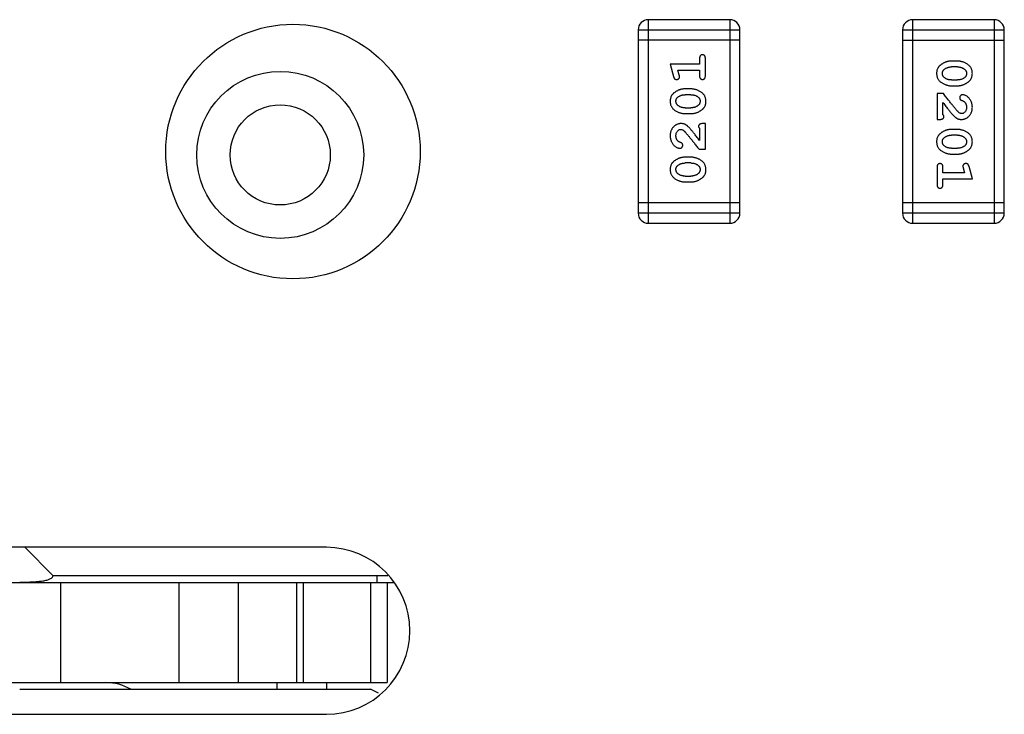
# Model space of a CAD drawing. Header units: millimetres. Extents: x 556 to 717, y 170 to 290.
# Tile 93 of 167: x 667.88 to 670.83, y 176.02 to 178.1. Entities that reach past the tile are written whole.
import ezdxf

# ---------------------------------------------------------------- set-up
doc = ezdxf.new("R2010")
doc.units = ezdxf.units.MM
doc.header["$LTSCALE"] = 30.734
doc.layers.get('0').update_dxf_attribs({"linetype": 'CONTINUOUS'})

msp = doc.modelspace()

# ---------------------------------------------------------------- linework, layer by layer
at = {"linetype": 'Continuous'}
for p, q in [((670.0087, 178.1045), (669.7649, 178.1045)), ((669.7649, 177.4949), (669.7649, 178.1045)), ((670.0087, 178.1045), (670.0087, 177.4949)), ((670.8002, 178.1045), (670.5564, 178.1045)), ((670.5564, 177.4949), (670.5564, 178.1045)), ((670.8002, 178.1045), (670.8002, 177.4949)), ((669.7344, 178.0741), (670.0392, 178.0741)), ((669.7344, 178.0741), (669.7344, 177.5254)), ((670.0392, 177.5254), (670.0392, 178.0741)), ((670.5259, 178.074), (670.8307, 178.074)), ((670.5259, 178.074), (670.5259, 177.5254)), ((670.8307, 177.5254), (670.8307, 178.074)), ((670.0392, 178.0436), (669.7344, 178.0436)), ((670.5259, 178.0435), (670.8307, 178.0435)), ((669.9183, 177.9712), (669.8302, 177.9712)), ((669.8302, 177.9712), (669.84, 177.9346)), ((669.9183, 177.9885), (669.9183, 177.9712)), ((669.9356, 177.9366), (669.9356, 177.9885)), ((670.6903, 177.9806), (670.6726, 177.9806)), ((670.6901, 177.9633), (670.6729, 177.9633)), ((669.8533, 177.9539), (669.9183, 177.9539)), ((669.8574, 177.9389), (669.8533, 177.9539)), ((669.9183, 177.9539), (669.9183, 177.9366)), ((670.6726, 177.9067), (670.6903, 177.9067)), ((670.6729, 177.924), (670.6901, 177.924)), ((669.8925, 177.8973), (669.8748, 177.8973)), ((669.8922, 177.88), (669.875, 177.88)), ((670.6484, 177.8831), (670.6296, 177.8831)), ((670.6296, 177.8831), (670.6296, 177.806)), ((670.6469, 177.8201), (670.6469, 177.8563)), ((669.8748, 177.8233), (669.8925, 177.8233)), ((669.875, 177.8406), (669.8922, 177.8406)), ((669.9356, 177.7934), (669.9277, 177.7934)), ((669.9356, 177.7164), (669.9356, 177.7934)), ((670.6296, 177.806), (670.6374, 177.806)), ((669.9183, 177.7793), (669.9183, 177.7431)), ((670.6903, 177.7761), (670.6726, 177.7761)), ((670.6901, 177.7588), (670.6729, 177.7588)), ((669.9167, 177.7164), (669.9356, 177.7164)), ((670.6726, 177.7021), (670.6903, 177.7021)), ((670.6729, 177.7194), (670.6901, 177.7194)), ((669.8925, 177.6928), (669.8748, 177.6928)), ((669.8922, 177.6755), (669.875, 177.6755)), ((670.6296, 177.6628), (670.6296, 177.6109)), ((670.6469, 177.6455), (670.6469, 177.6628)), ((670.7118, 177.6455), (670.6469, 177.6455)), ((670.7077, 177.6605), (670.7118, 177.6455)), ((670.735, 177.6282), (670.7251, 177.6648)), ((669.8748, 177.6188), (669.8925, 177.6188)), ((669.875, 177.6361), (669.8922, 177.6361)), ((670.6469, 177.6282), (670.735, 177.6282)), ((670.6469, 177.6109), (670.6469, 177.6282)), ((670.0392, 177.5559), (669.7344, 177.5559)), ((670.8307, 177.5558), (670.5259, 177.5558)), ((670.0392, 177.5254), (669.7344, 177.5254)), ((670.8307, 177.5254), (670.5259, 177.5254)), ((669.7649, 177.4949), (670.0087, 177.4949)), ((670.5564, 177.4949), (670.8002, 177.4949)), ((668.8007, 176.5247), (667.6007, 176.5247)), ((667.8974, 176.5247), (667.9824, 176.4397)), ((668.9845, 176.4397), (667.9824, 176.4397)), ((668.9524, 176.4197), (668.9524, 176.4397)), ((667.6324, 176.4197), (669.0015, 176.4197)), ((668.006, 176.1197), (668.006, 176.4197)), ((668.3588, 176.4197), (668.3588, 176.1197)), ((668.5377, 176.1197), (668.5377, 176.4197)), ((668.7113, 176.4197), (668.7113, 176.1197)), ((668.7324, 176.1197), (668.7324, 176.4197)), ((668.9324, 176.4197), (668.9324, 176.1197)), ((668.9824, 176.4197), (668.9824, 176.1197)), ((667.6324, 176.1197), (668.9824, 176.1197)), ((668.6524, 176.1197), (668.6524, 176.0997)), ((668.8024, 176.0997), (668.8024, 176.1197)), ((667.8824, 176.0997), (668.9324, 176.0997)), ((668.9568, 176.0875), (668.9324, 176.0997)), ((667.6007, 176.0247), (668.8007, 176.0247))]:
    msp.add_line(p, q, dxfattribs=at)
for centre, radius in [((668.7007, 177.7097), 0.381), ((668.6624, 177.6997), 0.25), ((668.6624, 177.6997), 0.15)]:
    msp.add_circle(centre, radius, dxfattribs=at)
for centre, radius, start, end in [((669.7649, 178.0741), 0.0305, 90, 180), ((670.0087, 178.0741), 0.0305, 0, 90), ((670.5564, 178.074), 0.0305, 90, 180), ((670.8002, 178.074), 0.0305, 0, 90), ((669.7649, 177.5254), 0.0305, 180, 270), ((670.0087, 177.5254), 0.0305, 270, 0), ((670.5564, 177.5254), 0.0305, 180, 270), ((670.8002, 177.5254), 0.0305, 270, 0), ((668.8007, 176.2747), 0.25, 270, 90), ((668.1403, 175.9697), 0.15, 60.0959, 90)]:
    msp.add_arc(centre, radius, start, end, dxfattribs=at)
for points, knots in [([(669.9269, 177.9995), (669.9263, 177.9995), (669.9251, 177.9994), (669.9234, 177.9989), (669.9219, 177.9981), (669.9206, 177.9969), (669.9195, 177.9954), (669.9188, 177.9934), (669.9183, 177.9911), (669.9183, 177.9894), (669.9183, 177.9885)], [0, 0, 0, 0, 0.11517, 0.223509, 0.328254, 0.438012, 0.553651, 0.682263, 0.830856, 1, 1, 1, 1]), ([(669.9356, 177.9885), (669.9355, 177.9894), (669.9355, 177.9911), (669.935, 177.9934), (669.9343, 177.9954), (669.9332, 177.9969), (669.9319, 177.9981), (669.9304, 177.9989), (669.9287, 177.9994), (669.9275, 177.9995), (669.9269, 177.9995)], [0, 0, 0, 0, 0.169012, 0.317488, 0.445429, 0.560977, 0.67065, 0.776666, 0.88492, 1, 1, 1, 1]), ([(670.6726, 177.9806), (670.6715, 177.9806), (670.6694, 177.9805), (670.6662, 177.9802), (670.6631, 177.9797), (670.66, 177.979), (670.6569, 177.9782), (670.654, 177.977), (670.651, 177.9758), (670.6481, 177.9743), (670.6454, 177.9727), (670.6428, 177.9711), (670.6405, 177.9695), (670.6384, 177.9678), (670.6366, 177.9661), (670.6349, 177.9644), (670.6335, 177.9627), (670.6319, 177.9603), (670.6303, 177.9571), (670.629, 177.9529), (670.6281, 177.9484), (670.628, 177.9452), (670.628, 177.9435)], [0, 0, 0, 0, 0.049886, 0.09882, 0.148132, 0.19689, 0.246038, 0.295176, 0.345305, 0.395692, 0.445312, 0.491875, 0.535813, 0.577009, 0.616081, 0.652689, 0.687585, 0.720206, 0.785062, 0.85223, 0.923759, 1, 1, 1, 1]), ([(670.6506, 177.9556), (670.6514, 177.9563), (670.6529, 177.9575), (670.6555, 177.959), (670.6581, 177.9604), (670.6609, 177.9614), (670.6637, 177.9622), (670.6667, 177.9629), (670.6697, 177.9632), (670.6718, 177.9633), (670.6729, 177.9633)], [0, 0, 0, 0, 0.124927, 0.248361, 0.370889, 0.492583, 0.61616, 0.741472, 0.869044, 1, 1, 1, 1]), ([(670.6901, 177.9633), (670.6911, 177.9633), (670.6932, 177.9632), (670.6963, 177.9629), (670.6992, 177.9623), (670.702, 177.9615), (670.7047, 177.9605), (670.7072, 177.9592), (670.7096, 177.9578), (670.7111, 177.9566), (670.7119, 177.956)], [0, 0, 0, 0, 0.135446, 0.266257, 0.393419, 0.517936, 0.639137, 0.758785, 0.879345, 1, 1, 1, 1]), ([(670.735, 177.9438), (670.7349, 177.9452), (670.7348, 177.948), (670.7341, 177.9521), (670.733, 177.956), (670.7314, 177.9595), (670.7294, 177.9628), (670.7269, 177.9659), (670.7239, 177.9687), (670.7205, 177.9711), (670.7169, 177.9733), (670.7132, 177.9753), (670.7095, 177.9769), (670.7057, 177.9782), (670.702, 177.9793), (670.6981, 177.98), (670.6942, 177.9805), (670.6916, 177.9806), (670.6903, 177.9806)], [0, 0, 0, 0, 0.06692, 0.130834, 0.19258, 0.252759, 0.312631, 0.373411, 0.436359, 0.501894, 0.568244, 0.632472, 0.69556, 0.757163, 0.818592, 0.878885, 0.939235, 1, 1, 1, 1]), ([(669.84, 177.9346), (669.8403, 177.9338), (669.8408, 177.9322), (669.8416, 177.9301), (669.8425, 177.9285), (669.8436, 177.9273), (669.8447, 177.9265), (669.8461, 177.926), (669.8476, 177.9256), (669.8486, 177.9256), (669.8492, 177.9256)], [0, 0, 0, 0, 0.187321, 0.344927, 0.475328, 0.579604, 0.674244, 0.773631, 0.882025, 1, 1, 1, 1]), ([(669.8492, 177.9256), (669.8498, 177.9256), (669.8511, 177.9257), (669.8528, 177.9261), (669.8544, 177.9268), (669.8558, 177.9279), (669.857, 177.9291), (669.8579, 177.9304), (669.8584, 177.9319), (669.8584, 177.933), (669.8585, 177.9335)], [0, 0, 0, 0, 0.138815, 0.27042, 0.39836, 0.52875, 0.654955, 0.771147, 0.884581, 1, 1, 1, 1]), ([(669.8585, 177.9335), (669.8585, 177.9338), (669.8584, 177.9346), (669.8582, 177.9358), (669.8579, 177.9373), (669.8576, 177.9383), (669.8574, 177.9389)], [0, 0, 0, 0, 0.183151, 0.413144, 0.682305, 1, 1, 1, 1]), ([(669.9183, 177.9366), (669.9183, 177.9357), (669.9183, 177.934), (669.9188, 177.9317), (669.9195, 177.9297), (669.9206, 177.9282), (669.9219, 177.927), (669.9234, 177.9262), (669.9251, 177.9257), (669.9263, 177.9256), (669.9269, 177.9256)], [0, 0, 0, 0, 0.169102, 0.317658, 0.446239, 0.563118, 0.671828, 0.776546, 0.884858, 1, 1, 1, 1]), ([(669.9269, 177.9256), (669.9275, 177.9256), (669.9287, 177.9257), (669.9304, 177.9262), (669.9319, 177.927), (669.9332, 177.9282), (669.9343, 177.9297), (669.935, 177.9317), (669.9355, 177.934), (669.9355, 177.9357), (669.9356, 177.9366)], [0, 0, 0, 0, 0.115051, 0.223278, 0.329269, 0.437893, 0.554681, 0.682591, 0.83103, 1, 1, 1, 1]), ([(670.628, 177.9435), (670.628, 177.9421), (670.6281, 177.9393), (670.6288, 177.9352), (670.6299, 177.9314), (670.6315, 177.9278), (670.6335, 177.9245), (670.6361, 177.9214), (670.639, 177.9186), (670.6424, 177.9162), (670.646, 177.914), (670.6497, 177.912), (670.6534, 177.9104), (670.6571, 177.909), (670.661, 177.908), (670.6648, 177.9072), (670.6687, 177.9067), (670.6713, 177.9067), (670.6726, 177.9067)], [0, 0, 0, 0, 0.067217, 0.131051, 0.19272, 0.252824, 0.312745, 0.373449, 0.436041, 0.501494, 0.567761, 0.632087, 0.695096, 0.757109, 0.817993, 0.878657, 0.939311, 1, 1, 1, 1]), ([(670.6453, 177.9435), (670.6453, 177.9441), (670.6453, 177.9454), (670.6456, 177.9472), (670.646, 177.9489), (670.6466, 177.9505), (670.6473, 177.9519), (670.6482, 177.9533), (670.6493, 177.9545), (670.6502, 177.9553), (670.6506, 177.9556)], [0, 0, 0, 0, 0.139844, 0.271849, 0.399162, 0.521619, 0.6402, 0.758957, 0.87828, 1, 1, 1, 1]), ([(670.6511, 177.9312), (670.6506, 177.9316), (670.6497, 177.9324), (670.6485, 177.9337), (670.6475, 177.9352), (670.6467, 177.9367), (670.6461, 177.9382), (670.6456, 177.9399), (670.6453, 177.9417), (670.6453, 177.9429), (670.6453, 177.9435)], [0, 0, 0, 0, 0.129853, 0.25607, 0.380154, 0.49978, 0.62208, 0.743277, 0.868791, 1, 1, 1, 1]), ([(670.6903, 177.9067), (670.6914, 177.9067), (670.6936, 177.9067), (670.6968, 177.907), (670.6999, 177.9075), (670.703, 177.9082), (670.706, 177.9091), (670.7091, 177.9102), (670.712, 177.9115), (670.7149, 177.913), (670.7176, 177.9146), (670.7202, 177.9163), (670.7225, 177.9179), (670.7246, 177.9196), (670.7265, 177.9213), (670.7281, 177.923), (670.7295, 177.9247), (670.7311, 177.9271), (670.7327, 177.9303), (670.734, 177.9345), (670.7348, 177.939), (670.7349, 177.9422), (670.735, 177.9438)], [0, 0, 0, 0, 0.049855, 0.099516, 0.148482, 0.19758, 0.246804, 0.296268, 0.346517, 0.397047, 0.446826, 0.49336, 0.537801, 0.579207, 0.617974, 0.654833, 0.689171, 0.722088, 0.786392, 0.853518, 0.924186, 1, 1, 1, 1]), ([(670.7119, 177.956), (670.7123, 177.9556), (670.7132, 177.9548), (670.7144, 177.9535), (670.7154, 177.9521), (670.7162, 177.9506), (670.7169, 177.949), (670.7173, 177.9473), (670.7176, 177.9455), (670.7176, 177.9443), (670.7177, 177.9437)], [0, 0, 0, 0, 0.13042, 0.256046, 0.378133, 0.498725, 0.620452, 0.742761, 0.869406, 1, 1, 1, 1]), ([(670.7177, 177.9437), (670.7176, 177.943), (670.7176, 177.9418), (670.7174, 177.94), (670.717, 177.9383), (670.7164, 177.9367), (670.7156, 177.9352), (670.7147, 177.9339), (670.7136, 177.9326), (670.7128, 177.9319), (670.7124, 177.9315)], [0, 0, 0, 0, 0.138115, 0.270177, 0.397547, 0.520057, 0.63869, 0.757499, 0.878226, 1, 1, 1, 1]), ([(670.6729, 177.924), (670.6718, 177.924), (670.6697, 177.924), (670.6667, 177.9244), (670.6637, 177.9249), (670.6609, 177.9257), (670.6583, 177.9267), (670.6557, 177.928), (670.6533, 177.9295), (670.6518, 177.9306), (670.6511, 177.9312)], [0, 0, 0, 0, 0.135449, 0.266263, 0.393429, 0.516942, 0.639128, 0.758779, 0.879341, 1, 1, 1, 1]), ([(670.7124, 177.9315), (670.7116, 177.9309), (670.71, 177.9297), (670.7074, 177.9282), (670.7048, 177.9269), (670.702, 177.9258), (670.6992, 177.925), (670.6962, 177.9244), (670.6932, 177.924), (670.6911, 177.924), (670.6901, 177.924)], [0, 0, 0, 0, 0.125331, 0.248948, 0.371201, 0.494032, 0.616811, 0.742104, 0.868849, 1, 1, 1, 1]), ([(669.8748, 177.8973), (669.8737, 177.8973), (669.8716, 177.8972), (669.8684, 177.8969), (669.8652, 177.8964), (669.8621, 177.8957), (669.8591, 177.8948), (669.8561, 177.8937), (669.8531, 177.8924), (669.8502, 177.8909), (669.8475, 177.8893), (669.8449, 177.8877), (669.8426, 177.886), (669.8405, 177.8843), (669.8387, 177.8826), (669.837, 177.8809), (669.8356, 177.8792), (669.834, 177.8768), (669.8324, 177.8736), (669.8311, 177.8695), (669.8303, 177.8649), (669.8302, 177.8618), (669.8302, 177.8601)], [0, 0, 0, 0, 0.049855, 0.099516, 0.148482, 0.19758, 0.246804, 0.296268, 0.346517, 0.397047, 0.446826, 0.49336, 0.537801, 0.579207, 0.617974, 0.654833, 0.689171, 0.722088, 0.786392, 0.853518, 0.924186, 1, 1, 1, 1]), ([(669.8527, 177.8724), (669.8535, 177.873), (669.8551, 177.8742), (669.8577, 177.8757), (669.8603, 177.8771), (669.8631, 177.8781), (669.8659, 177.879), (669.8689, 177.8795), (669.8719, 177.8799), (669.874, 177.8799), (669.875, 177.88)], [0, 0, 0, 0, 0.125331, 0.248948, 0.371201, 0.494032, 0.616811, 0.742104, 0.868849, 1, 1, 1, 1]), ([(669.8922, 177.88), (669.8933, 177.8799), (669.8954, 177.8799), (669.8984, 177.8796), (669.9014, 177.879), (669.9042, 177.8782), (669.9069, 177.8772), (669.9094, 177.8759), (669.9118, 177.8745), (669.9133, 177.8733), (669.914, 177.8727)], [0, 0, 0, 0, 0.135449, 0.266263, 0.393429, 0.516942, 0.639128, 0.758779, 0.879341, 1, 1, 1, 1]), ([(669.9371, 177.8604), (669.9371, 177.8618), (669.937, 177.8646), (669.9363, 177.8687), (669.9352, 177.8726), (669.9336, 177.8761), (669.9316, 177.8795), (669.929, 177.8825), (669.9261, 177.8853), (669.9227, 177.8878), (669.9191, 177.89), (669.9155, 177.8919), (669.9117, 177.8936), (669.908, 177.8949), (669.9042, 177.896), (669.9003, 177.8967), (669.8964, 177.8972), (669.8938, 177.8972), (669.8925, 177.8973)], [0, 0, 0, 0, 0.067217, 0.131051, 0.19272, 0.252824, 0.312745, 0.373449, 0.436041, 0.501494, 0.567761, 0.632087, 0.695096, 0.757109, 0.817993, 0.878657, 0.939311, 1, 1, 1, 1]), ([(670.6934, 177.828), (670.693, 177.8285), (670.692, 177.8294), (670.6904, 177.831), (670.6887, 177.8329), (670.6868, 177.8351), (670.6846, 177.8376), (670.6823, 177.8403), (670.6798, 177.8433), (670.6771, 177.8466), (670.6742, 177.8502), (670.6711, 177.8541), (670.6678, 177.8582), (670.6643, 177.8626), (670.6606, 177.8673), (670.6567, 177.8723), (670.6526, 177.8776), (670.6499, 177.8812), (670.6484, 177.8831)], [0, 0, 0, 0, 0.026647, 0.057942, 0.094152, 0.134806, 0.180631, 0.231142, 0.286385, 0.346321, 0.411439, 0.481035, 0.555329, 0.634592, 0.718826, 0.807759, 0.901393, 1, 1, 1, 1]), ([(670.7056, 177.8799), (670.7051, 177.8799), (670.704, 177.8798), (670.7025, 177.8793), (670.701, 177.8785), (670.6997, 177.8773), (670.6986, 177.876), (670.6978, 177.8745), (670.6973, 177.8728), (670.6972, 177.8717), (670.6972, 177.8711)], [0, 0, 0, 0, 0.120856, 0.239483, 0.360995, 0.490166, 0.620982, 0.746416, 0.870253, 1, 1, 1, 1]), ([(670.735, 177.8426), (670.7349, 177.8443), (670.7348, 177.8477), (670.7339, 177.8526), (670.7325, 177.8574), (670.7305, 177.8619), (670.7281, 177.866), (670.7252, 177.8697), (670.722, 177.8728), (670.7184, 177.8753), (670.7148, 177.8773), (670.7115, 177.8788), (670.7085, 177.8797), (670.7065, 177.8798), (670.7056, 177.8799)], [0, 0, 0, 0, 0.098286, 0.193983, 0.289056, 0.384352, 0.477435, 0.566197, 0.652355, 0.737986, 0.818188, 0.887401, 0.94802, 1, 1, 1, 1]), ([(669.8302, 177.8601), (669.8302, 177.8587), (669.8303, 177.8559), (669.831, 177.8518), (669.8321, 177.848), (669.8337, 177.8444), (669.8358, 177.8411), (669.8383, 177.838), (669.8412, 177.8353), (669.8446, 177.8328), (669.8482, 177.8306), (669.8519, 177.8287), (669.8556, 177.827), (669.8594, 177.8257), (669.8632, 177.8246), (669.867, 177.8239), (669.8709, 177.8234), (669.8735, 177.8234), (669.8748, 177.8233)], [0, 0, 0, 0, 0.06692, 0.130834, 0.19258, 0.252759, 0.312631, 0.373411, 0.436359, 0.501894, 0.568244, 0.632472, 0.69556, 0.757163, 0.818592, 0.878885, 0.939235, 1, 1, 1, 1]), ([(669.8475, 177.8603), (669.8475, 177.8609), (669.8475, 177.8621), (669.8477, 177.8639), (669.8482, 177.8656), (669.8488, 177.8672), (669.8495, 177.8687), (669.8504, 177.87), (669.8515, 177.8713), (669.8523, 177.872), (669.8527, 177.8724)], [0, 0, 0, 0, 0.138115, 0.270177, 0.397547, 0.520057, 0.63869, 0.757499, 0.878226, 1, 1, 1, 1]), ([(669.8533, 177.8479), (669.8528, 177.8483), (669.8519, 177.8491), (669.8507, 177.8504), (669.8497, 177.8518), (669.8489, 177.8534), (669.8482, 177.855), (669.8478, 177.8567), (669.8475, 177.8584), (669.8475, 177.8596), (669.8475, 177.8603)], [0, 0, 0, 0, 0.13042, 0.256046, 0.378133, 0.498725, 0.620452, 0.742761, 0.869406, 1, 1, 1, 1]), ([(669.875, 177.8406), (669.874, 177.8407), (669.8719, 177.8407), (669.8688, 177.841), (669.8659, 177.8416), (669.8631, 177.8424), (669.8604, 177.8434), (669.8579, 177.8447), (669.8555, 177.8461), (669.854, 177.8473), (669.8533, 177.8479)], [0, 0, 0, 0, 0.135446, 0.266257, 0.393419, 0.517936, 0.639137, 0.758785, 0.879345, 1, 1, 1, 1]), ([(669.9145, 177.8483), (669.9138, 177.8477), (669.9122, 177.8464), (669.9096, 177.8449), (669.907, 177.8436), (669.9042, 177.8425), (669.9014, 177.8417), (669.8984, 177.8411), (669.8954, 177.8407), (669.8933, 177.8407), (669.8922, 177.8406)], [0, 0, 0, 0, 0.124927, 0.248361, 0.370889, 0.492583, 0.61616, 0.741472, 0.869044, 1, 1, 1, 1]), ([(669.8925, 177.8233), (669.8936, 177.8234), (669.8957, 177.8234), (669.8989, 177.8237), (669.902, 177.8242), (669.9051, 177.8249), (669.9082, 177.8257), (669.9112, 177.8269), (669.9141, 177.8281), (669.917, 177.8296), (669.9197, 177.8312), (669.9223, 177.8328), (669.9246, 177.8345), (669.9267, 177.8361), (669.9286, 177.8378), (669.9302, 177.8395), (669.9316, 177.8412), (669.9332, 177.8436), (669.9349, 177.8468), (669.9362, 177.851), (669.937, 177.8556), (669.9371, 177.8587), (669.9371, 177.8604)], [0, 0, 0, 0, 0.049886, 0.09882, 0.148132, 0.19689, 0.246038, 0.295176, 0.345305, 0.395692, 0.445312, 0.491875, 0.535813, 0.577009, 0.616081, 0.652689, 0.687585, 0.720206, 0.785062, 0.85223, 0.923759, 1, 1, 1, 1]), ([(669.914, 177.8727), (669.9145, 177.8723), (669.9154, 177.8715), (669.9166, 177.8702), (669.9176, 177.8688), (669.9184, 177.8673), (669.919, 177.8657), (669.9195, 177.864), (669.9198, 177.8622), (669.9198, 177.861), (669.9198, 177.8604)], [0, 0, 0, 0, 0.129853, 0.25607, 0.380154, 0.49978, 0.62208, 0.743277, 0.868791, 1, 1, 1, 1]), ([(669.9198, 177.8604), (669.9198, 177.8598), (669.9198, 177.8585), (669.9195, 177.8567), (669.9191, 177.855), (669.9185, 177.8535), (669.9178, 177.852), (669.9169, 177.8506), (669.9158, 177.8494), (669.915, 177.8487), (669.9145, 177.8483)], [0, 0, 0, 0, 0.139844, 0.271849, 0.399162, 0.521619, 0.6402, 0.758957, 0.87828, 1, 1, 1, 1]), ([(670.6469, 177.8563), (670.6484, 177.8543), (670.6514, 177.8505), (670.6557, 177.845), (670.6597, 177.84), (670.6632, 177.8356), (670.6664, 177.8316), (670.6692, 177.8282), (670.6717, 177.8253), (670.6732, 177.8235), (670.6739, 177.8227)], [0, 0, 0, 0, 0.176662, 0.337826, 0.484741, 0.617764, 0.73494, 0.837793, 0.926412, 1, 1, 1, 1]), ([(670.6972, 177.8711), (670.6972, 177.8706), (670.6973, 177.8696), (670.6975, 177.8683), (670.698, 177.867), (670.6987, 177.8659), (670.6996, 177.8648), (670.7008, 177.864), (670.7022, 177.8632), (670.7032, 177.8628), (670.7038, 177.8626)], [0, 0, 0, 0, 0.127347, 0.246131, 0.359406, 0.470543, 0.586092, 0.711469, 0.847022, 1, 1, 1, 1]), ([(670.7038, 177.8626), (670.7047, 177.8623), (670.7064, 177.8617), (670.7087, 177.8605), (670.7107, 177.8592), (670.7118, 177.8581), (670.7123, 177.8576)], [0, 0, 0, 0, 0.285518, 0.544185, 0.781367, 1, 1, 1, 1]), ([(670.7123, 177.8576), (670.7127, 177.8571), (670.7135, 177.8561), (670.7147, 177.8545), (670.7156, 177.8528), (670.7163, 177.851), (670.7169, 177.849), (670.7173, 177.847), (670.7176, 177.8449), (670.7176, 177.8435), (670.7177, 177.8428)], [0, 0, 0, 0, 0.121873, 0.243139, 0.363336, 0.485133, 0.607572, 0.734701, 0.864814, 1, 1, 1, 1]), ([(670.6374, 177.806), (670.6385, 177.806), (670.6405, 177.806), (670.6432, 177.8065), (670.6454, 177.8071), (670.6472, 177.8082), (670.6485, 177.8095), (670.6494, 177.811), (670.6499, 177.8128), (670.65, 177.814), (670.65, 177.8146)], [0, 0, 0, 0, 0.1844, 0.34094, 0.473574, 0.586824, 0.690029, 0.789175, 0.890445, 1, 1, 1, 1]), ([(670.65, 177.8146), (670.65, 177.8151), (670.6499, 177.816), (670.6492, 177.8174), (670.6482, 177.8188), (670.6473, 177.8197), (670.6469, 177.8201)], [0, 0, 0, 0, 0.20611, 0.432681, 0.695597, 1, 1, 1, 1]), ([(670.6739, 177.8227), (670.6747, 177.8219), (670.6762, 177.8202), (670.6784, 177.8178), (670.6805, 177.8157), (670.6825, 177.8138), (670.6843, 177.8122), (670.6861, 177.8108), (670.6878, 177.8097), (670.6898, 177.8086), (670.6924, 177.8075), (670.6955, 177.8066), (670.6988, 177.8061), (670.7011, 177.806), (670.7022, 177.806)], [0, 0, 0, 0, 0.103002, 0.197728, 0.285279, 0.365235, 0.437224, 0.502446, 0.560545, 0.611446, 0.707576, 0.80349, 0.900532, 1, 1, 1, 1]), ([(670.7031, 177.8233), (670.7023, 177.8233), (670.7007, 177.8235), (670.6983, 177.8244), (670.6958, 177.826), (670.6942, 177.8273), (670.6934, 177.828)], [0, 0, 0, 0, 0.212836, 0.442809, 0.70317, 1, 1, 1, 1]), ([(670.7022, 177.806), (670.7033, 177.806), (670.7055, 177.8061), (670.7087, 177.8065), (670.7118, 177.8074), (670.7148, 177.8085), (670.7177, 177.81), (670.7204, 177.8117), (670.723, 177.8138), (670.7254, 177.8162), (670.7277, 177.8189), (670.7296, 177.8217), (670.7313, 177.8248), (670.7326, 177.828), (670.7337, 177.8314), (670.7344, 177.835), (670.7349, 177.8388), (670.7349, 177.8413), (670.735, 177.8426)], [0, 0, 0, 0, 0.060981, 0.120256, 0.178148, 0.236115, 0.293993, 0.352864, 0.413358, 0.476056, 0.539296, 0.602396, 0.665116, 0.728325, 0.792919, 0.859317, 0.928302, 1, 1, 1, 1]), ([(670.7177, 177.8428), (670.7176, 177.8414), (670.7175, 177.8387), (670.7167, 177.8349), (670.7153, 177.8315), (670.7134, 177.8286), (670.7111, 177.8263), (670.7086, 177.8245), (670.7059, 177.8235), (670.7041, 177.8233), (670.7031, 177.8233)], [0, 0, 0, 0, 0.156344, 0.299348, 0.4327, 0.561, 0.682299, 0.791883, 0.89611, 1, 1, 1, 1]), ([(669.8629, 177.7934), (669.8618, 177.7934), (669.8596, 177.7933), (669.8564, 177.7929), (669.8533, 177.792), (669.8503, 177.7909), (669.8474, 177.7895), (669.8447, 177.7877), (669.8421, 177.7856), (669.8397, 177.7832), (669.8375, 177.7805), (669.8355, 177.7777), (669.8338, 177.7746), (669.8325, 177.7714), (669.8315, 177.768), (669.8307, 177.7644), (669.8302, 177.7607), (669.8302, 177.7581), (669.8302, 177.7568)], [0, 0, 0, 0, 0.060981, 0.120256, 0.178148, 0.236115, 0.293993, 0.352864, 0.413358, 0.476056, 0.539296, 0.602396, 0.665116, 0.728325, 0.792919, 0.859317, 0.928302, 1, 1, 1, 1]), ([(669.8912, 177.7767), (669.8904, 177.7776), (669.889, 177.7793), (669.8867, 177.7816), (669.8846, 177.7837), (669.8826, 177.7856), (669.8808, 177.7872), (669.879, 177.7886), (669.8774, 177.7897), (669.8753, 177.7908), (669.8728, 177.7919), (669.8696, 177.7928), (669.8663, 177.7934), (669.8641, 177.7934), (669.8629, 177.7934)], [0, 0, 0, 0, 0.103002, 0.197728, 0.285279, 0.365235, 0.437224, 0.502446, 0.560545, 0.611446, 0.707576, 0.80349, 0.900532, 1, 1, 1, 1]), ([(669.9277, 177.7934), (669.9266, 177.7934), (669.9247, 177.7934), (669.9219, 177.7929), (669.9197, 177.7923), (669.918, 177.7912), (669.9167, 177.7899), (669.9158, 177.7884), (669.9152, 177.7867), (669.9151, 177.7854), (669.9151, 177.7848)], [0, 0, 0, 0, 0.1844, 0.34094, 0.473574, 0.586824, 0.690029, 0.789175, 0.890445, 1, 1, 1, 1]), ([(669.8302, 177.7568), (669.8302, 177.7551), (669.8303, 177.7517), (669.8312, 177.7468), (669.8326, 177.742), (669.8346, 177.7375), (669.837, 177.7334), (669.8399, 177.7297), (669.8432, 177.7266), (669.8467, 177.7241), (669.8503, 177.7221), (669.8536, 177.7207), (669.8566, 177.7197), (669.8586, 177.7196), (669.8595, 177.7195)], [0, 0, 0, 0, 0.098286, 0.193983, 0.289056, 0.384352, 0.477435, 0.566197, 0.652355, 0.737986, 0.818188, 0.887401, 0.94802, 1, 1, 1, 1]), ([(669.8475, 177.7566), (669.8475, 177.7581), (669.8476, 177.7607), (669.8484, 177.7646), (669.8498, 177.7679), (669.8517, 177.7708), (669.854, 177.7731), (669.8565, 177.7749), (669.8592, 177.7759), (669.8611, 177.7761), (669.862, 177.7761)], [0, 0, 0, 0, 0.156344, 0.299348, 0.4327, 0.561, 0.682299, 0.791883, 0.89611, 1, 1, 1, 1]), ([(669.8528, 177.7418), (669.8524, 177.7423), (669.8516, 177.7433), (669.8505, 177.7449), (669.8495, 177.7466), (669.8488, 177.7485), (669.8482, 177.7504), (669.8478, 177.7524), (669.8475, 177.7545), (669.8475, 177.7559), (669.8475, 177.7566)], [0, 0, 0, 0, 0.121873, 0.243139, 0.363336, 0.485133, 0.607572, 0.734701, 0.864814, 1, 1, 1, 1]), ([(669.862, 177.7761), (669.8628, 177.7761), (669.8644, 177.776), (669.8668, 177.775), (669.8693, 177.7734), (669.8709, 177.7721), (669.8717, 177.7714)], [0, 0, 0, 0, 0.212836, 0.442809, 0.70317, 1, 1, 1, 1]), ([(669.8717, 177.7714), (669.8722, 177.7709), (669.8731, 177.77), (669.8747, 177.7684), (669.8764, 177.7665), (669.8783, 177.7643), (669.8805, 177.7619), (669.8828, 177.7591), (669.8853, 177.7561), (669.888, 177.7528), (669.8909, 177.7492), (669.894, 177.7454), (669.8973, 177.7412), (669.9008, 177.7368), (669.9045, 177.7321), (669.9084, 177.7271), (669.9125, 177.7218), (669.9153, 177.7182), (669.9167, 177.7164)], [0, 0, 0, 0, 0.026647, 0.057942, 0.094152, 0.134806, 0.180631, 0.231142, 0.286385, 0.346321, 0.411439, 0.481035, 0.555329, 0.634592, 0.718826, 0.807759, 0.901393, 1, 1, 1, 1]), ([(669.9183, 177.7431), (669.9167, 177.7451), (669.9137, 177.7489), (669.9094, 177.7544), (669.9055, 177.7594), (669.9019, 177.7638), (669.8987, 177.7678), (669.8959, 177.7712), (669.8934, 177.7741), (669.8919, 177.7759), (669.8912, 177.7767)], [0, 0, 0, 0, 0.176662, 0.337826, 0.484741, 0.617764, 0.73494, 0.837793, 0.926412, 1, 1, 1, 1]), ([(669.9151, 177.7848), (669.9151, 177.7843), (669.9152, 177.7834), (669.9159, 177.782), (669.9169, 177.7806), (669.9178, 177.7797), (669.9183, 177.7793)], [0, 0, 0, 0, 0.20611, 0.432681, 0.695597, 1, 1, 1, 1]), ([(670.6726, 177.7761), (670.6715, 177.7761), (670.6694, 177.776), (670.6662, 177.7757), (670.6631, 177.7752), (670.66, 177.7745), (670.6569, 177.7737), (670.654, 177.7725), (670.651, 177.7713), (670.6481, 177.7698), (670.6454, 177.7682), (670.6428, 177.7666), (670.6405, 177.7649), (670.6384, 177.7633), (670.6366, 177.7616), (670.6349, 177.7599), (670.6335, 177.7582), (670.6319, 177.7558), (670.6303, 177.7526), (670.629, 177.7484), (670.6281, 177.7439), (670.628, 177.7407), (670.628, 177.739)], [0, 0, 0, 0, 0.049886, 0.09882, 0.148132, 0.19689, 0.246038, 0.295176, 0.345305, 0.395692, 0.445312, 0.491875, 0.535813, 0.577009, 0.616081, 0.652689, 0.687585, 0.720206, 0.785062, 0.85223, 0.923759, 1, 1, 1, 1]), ([(670.6506, 177.7511), (670.6514, 177.7517), (670.6529, 177.753), (670.6555, 177.7545), (670.6581, 177.7558), (670.6609, 177.7569), (670.6637, 177.7577), (670.6667, 177.7584), (670.6697, 177.7587), (670.6718, 177.7587), (670.6729, 177.7588)], [0, 0, 0, 0, 0.124927, 0.248361, 0.370889, 0.492583, 0.61616, 0.741472, 0.869044, 1, 1, 1, 1]), ([(670.6901, 177.7588), (670.6911, 177.7587), (670.6932, 177.7587), (670.6963, 177.7584), (670.6992, 177.7578), (670.702, 177.757), (670.7047, 177.756), (670.7072, 177.7547), (670.7096, 177.7533), (670.7111, 177.7521), (670.7119, 177.7515)], [0, 0, 0, 0, 0.135446, 0.266257, 0.393419, 0.517936, 0.639137, 0.758785, 0.879345, 1, 1, 1, 1]), ([(670.735, 177.7393), (670.7349, 177.7407), (670.7348, 177.7435), (670.7341, 177.7476), (670.733, 177.7514), (670.7314, 177.755), (670.7294, 177.7583), (670.7269, 177.7614), (670.7239, 177.7642), (670.7205, 177.7666), (670.7169, 177.7688), (670.7132, 177.7707), (670.7095, 177.7724), (670.7057, 177.7737), (670.702, 177.7748), (670.6981, 177.7755), (670.6942, 177.776), (670.6916, 177.7761), (670.6903, 177.7761)], [0, 0, 0, 0, 0.06692, 0.130834, 0.19258, 0.252759, 0.312631, 0.373411, 0.436359, 0.501894, 0.568244, 0.632472, 0.69556, 0.757163, 0.818592, 0.878885, 0.939235, 1, 1, 1, 1]), ([(669.8613, 177.7368), (669.8605, 177.7371), (669.8587, 177.7377), (669.8565, 177.7389), (669.8544, 177.7402), (669.8534, 177.7413), (669.8528, 177.7418)], [0, 0, 0, 0, 0.285518, 0.544185, 0.781367, 1, 1, 1, 1]), ([(669.8595, 177.7195), (669.86, 177.7195), (669.8611, 177.7196), (669.8627, 177.7201), (669.8641, 177.721), (669.8654, 177.7221), (669.8665, 177.7234), (669.8673, 177.725), (669.8678, 177.7266), (669.8679, 177.7277), (669.8679, 177.7283)], [0, 0, 0, 0, 0.120856, 0.239483, 0.360995, 0.490166, 0.620982, 0.746416, 0.870253, 1, 1, 1, 1]), ([(669.8679, 177.7283), (669.8679, 177.7288), (669.8679, 177.7298), (669.8676, 177.7311), (669.8671, 177.7324), (669.8664, 177.7335), (669.8655, 177.7346), (669.8644, 177.7354), (669.863, 177.7362), (669.8619, 177.7366), (669.8613, 177.7368)], [0, 0, 0, 0, 0.127347, 0.246131, 0.359406, 0.470543, 0.586092, 0.711469, 0.847022, 1, 1, 1, 1]), ([(670.628, 177.739), (670.628, 177.7376), (670.6281, 177.7348), (670.6288, 177.7307), (670.6299, 177.7268), (670.6315, 177.7233), (670.6335, 177.7199), (670.6361, 177.7169), (670.639, 177.7141), (670.6424, 177.7116), (670.646, 177.7095), (670.6497, 177.7075), (670.6534, 177.7058), (670.6571, 177.7045), (670.661, 177.7035), (670.6648, 177.7027), (670.6687, 177.7022), (670.6713, 177.7022), (670.6726, 177.7021)], [0, 0, 0, 0, 0.067217, 0.131051, 0.19272, 0.252824, 0.312745, 0.373449, 0.436041, 0.501494, 0.567761, 0.632087, 0.695096, 0.757109, 0.817993, 0.878657, 0.939311, 1, 1, 1, 1]), ([(670.6453, 177.739), (670.6453, 177.7396), (670.6453, 177.7409), (670.6456, 177.7427), (670.646, 177.7444), (670.6466, 177.746), (670.6473, 177.7474), (670.6482, 177.7488), (670.6493, 177.75), (670.6502, 177.7508), (670.6506, 177.7511)], [0, 0, 0, 0, 0.139844, 0.271849, 0.399162, 0.521619, 0.6402, 0.758957, 0.87828, 1, 1, 1, 1]), ([(670.6511, 177.7267), (670.6506, 177.7271), (670.6497, 177.7279), (670.6485, 177.7292), (670.6475, 177.7306), (670.6467, 177.7321), (670.6461, 177.7337), (670.6456, 177.7354), (670.6453, 177.7372), (670.6453, 177.7384), (670.6453, 177.739)], [0, 0, 0, 0, 0.129853, 0.25607, 0.380154, 0.49978, 0.62208, 0.743277, 0.868791, 1, 1, 1, 1]), ([(670.6729, 177.7194), (670.6718, 177.7195), (670.6697, 177.7195), (670.6667, 177.7198), (670.6637, 177.7204), (670.6609, 177.7212), (670.6583, 177.7222), (670.6557, 177.7235), (670.6533, 177.725), (670.6518, 177.7261), (670.6511, 177.7267)], [0, 0, 0, 0, 0.135449, 0.266263, 0.393429, 0.516942, 0.639128, 0.758779, 0.879341, 1, 1, 1, 1]), ([(670.7124, 177.727), (670.7116, 177.7264), (670.71, 177.7252), (670.7074, 177.7237), (670.7048, 177.7223), (670.702, 177.7213), (670.6992, 177.7204), (670.6962, 177.7199), (670.6932, 177.7195), (670.6911, 177.7195), (670.6901, 177.7194)], [0, 0, 0, 0, 0.125331, 0.248948, 0.371201, 0.494032, 0.616811, 0.742104, 0.868849, 1, 1, 1, 1]), ([(670.6903, 177.7021), (670.6914, 177.7022), (670.6936, 177.7022), (670.6968, 177.7025), (670.6999, 177.703), (670.703, 177.7037), (670.706, 177.7046), (670.7091, 177.7057), (670.712, 177.707), (670.7149, 177.7085), (670.7176, 177.7101), (670.7202, 177.7118), (670.7225, 177.7134), (670.7246, 177.7151), (670.7265, 177.7168), (670.7281, 177.7185), (670.7295, 177.7202), (670.7311, 177.7226), (670.7327, 177.7258), (670.734, 177.7299), (670.7348, 177.7345), (670.7349, 177.7376), (670.735, 177.7393)], [0, 0, 0, 0, 0.049855, 0.099516, 0.148482, 0.19758, 0.246804, 0.296268, 0.346517, 0.397047, 0.446826, 0.49336, 0.537801, 0.579207, 0.617974, 0.654833, 0.689171, 0.722088, 0.786392, 0.853518, 0.924186, 1, 1, 1, 1]), ([(670.7119, 177.7515), (670.7123, 177.7511), (670.7132, 177.7503), (670.7144, 177.749), (670.7154, 177.7476), (670.7162, 177.746), (670.7169, 177.7445), (670.7173, 177.7428), (670.7176, 177.741), (670.7176, 177.7398), (670.7177, 177.7392)], [0, 0, 0, 0, 0.13042, 0.256046, 0.378133, 0.498725, 0.620452, 0.742761, 0.869406, 1, 1, 1, 1]), ([(670.7177, 177.7392), (670.7176, 177.7385), (670.7176, 177.7373), (670.7174, 177.7355), (670.717, 177.7338), (670.7164, 177.7322), (670.7156, 177.7307), (670.7147, 177.7294), (670.7136, 177.7281), (670.7128, 177.7274), (670.7124, 177.727)], [0, 0, 0, 0, 0.138115, 0.270177, 0.397547, 0.520057, 0.63869, 0.757499, 0.878226, 1, 1, 1, 1]), ([(669.8748, 177.6928), (669.8737, 177.6927), (669.8716, 177.6927), (669.8684, 177.6924), (669.8652, 177.6919), (669.8621, 177.6912), (669.8591, 177.6903), (669.8561, 177.6892), (669.8531, 177.6879), (669.8502, 177.6864), (669.8475, 177.6848), (669.8449, 177.6832), (669.8426, 177.6815), (669.8405, 177.6798), (669.8387, 177.6781), (669.837, 177.6764), (669.8356, 177.6747), (669.834, 177.6723), (669.8324, 177.6691), (669.8311, 177.665), (669.8303, 177.6604), (669.8302, 177.6573), (669.8302, 177.6556)], [0, 0, 0, 0, 0.049855, 0.099516, 0.148482, 0.19758, 0.246804, 0.296268, 0.346517, 0.397047, 0.446826, 0.49336, 0.537801, 0.579207, 0.617974, 0.654833, 0.689171, 0.722088, 0.786392, 0.853518, 0.924186, 1, 1, 1, 1]), ([(669.8475, 177.6557), (669.8475, 177.6564), (669.8475, 177.6576), (669.8477, 177.6594), (669.8482, 177.6611), (669.8488, 177.6627), (669.8495, 177.6642), (669.8504, 177.6655), (669.8515, 177.6668), (669.8523, 177.6675), (669.8527, 177.6679)], [0, 0, 0, 0, 0.138115, 0.270177, 0.397547, 0.520057, 0.63869, 0.757499, 0.878226, 1, 1, 1, 1]), ([(669.8527, 177.6679), (669.8535, 177.6685), (669.8551, 177.6697), (669.8577, 177.6712), (669.8603, 177.6726), (669.8631, 177.6736), (669.8659, 177.6745), (669.8689, 177.675), (669.8719, 177.6754), (669.874, 177.6754), (669.875, 177.6755)], [0, 0, 0, 0, 0.125331, 0.248948, 0.371201, 0.494032, 0.616811, 0.742104, 0.868849, 1, 1, 1, 1]), ([(669.8922, 177.6755), (669.8933, 177.6754), (669.8954, 177.6754), (669.8984, 177.6751), (669.9014, 177.6745), (669.9042, 177.6737), (669.9069, 177.6727), (669.9094, 177.6714), (669.9118, 177.6699), (669.9133, 177.6688), (669.914, 177.6682)], [0, 0, 0, 0, 0.135449, 0.266263, 0.393429, 0.516942, 0.639128, 0.758779, 0.879341, 1, 1, 1, 1]), ([(669.9371, 177.6559), (669.9371, 177.6573), (669.937, 177.6601), (669.9363, 177.6642), (669.9352, 177.6681), (669.9336, 177.6716), (669.9316, 177.675), (669.929, 177.678), (669.9261, 177.6808), (669.9227, 177.6833), (669.9191, 177.6855), (669.9155, 177.6874), (669.9117, 177.6891), (669.908, 177.6904), (669.9042, 177.6914), (669.9003, 177.6922), (669.8964, 177.6927), (669.8938, 177.6927), (669.8925, 177.6928)], [0, 0, 0, 0, 0.067217, 0.131051, 0.19272, 0.252824, 0.312745, 0.373449, 0.436041, 0.501494, 0.567761, 0.632087, 0.695096, 0.757109, 0.817993, 0.878657, 0.939311, 1, 1, 1, 1]), ([(669.914, 177.6682), (669.9145, 177.6678), (669.9154, 177.667), (669.9166, 177.6657), (669.9176, 177.6643), (669.9184, 177.6628), (669.919, 177.6612), (669.9195, 177.6595), (669.9198, 177.6577), (669.9198, 177.6565), (669.9198, 177.6559)], [0, 0, 0, 0, 0.129853, 0.25607, 0.380154, 0.49978, 0.62208, 0.743277, 0.868791, 1, 1, 1, 1]), ([(670.6382, 177.6738), (670.6376, 177.6738), (670.6364, 177.6737), (670.6347, 177.6732), (670.6332, 177.6724), (670.6319, 177.6712), (670.6308, 177.6697), (670.6301, 177.6677), (670.6296, 177.6654), (670.6296, 177.6637), (670.6296, 177.6628)], [0, 0, 0, 0, 0.115051, 0.223278, 0.329269, 0.437893, 0.554681, 0.682591, 0.83103, 1, 1, 1, 1]), ([(670.6469, 177.6628), (670.6468, 177.6637), (670.6468, 177.6654), (670.6463, 177.6677), (670.6456, 177.6697), (670.6445, 177.6712), (670.6432, 177.6724), (670.6417, 177.6732), (670.64, 177.6737), (670.6388, 177.6738), (670.6382, 177.6738)], [0, 0, 0, 0, 0.169102, 0.317658, 0.446239, 0.563118, 0.671828, 0.776546, 0.884858, 1, 1, 1, 1]), ([(670.7159, 177.6738), (670.7153, 177.6738), (670.7141, 177.6737), (670.7123, 177.6733), (670.7107, 177.6726), (670.7093, 177.6715), (670.7081, 177.6703), (670.7073, 177.669), (670.7067, 177.6675), (670.7067, 177.6665), (670.7066, 177.6659)], [0, 0, 0, 0, 0.138815, 0.27042, 0.39836, 0.52875, 0.654955, 0.771147, 0.884581, 1, 1, 1, 1]), ([(670.7251, 177.6648), (670.7248, 177.6656), (670.7243, 177.6672), (670.7235, 177.6693), (670.7226, 177.6709), (670.7216, 177.6721), (670.7204, 177.6729), (670.7191, 177.6734), (670.7175, 177.6738), (670.7165, 177.6738), (670.7159, 177.6738)], [0, 0, 0, 0, 0.187321, 0.344927, 0.475328, 0.579604, 0.674244, 0.773631, 0.882025, 1, 1, 1, 1]), ([(669.8302, 177.6556), (669.8302, 177.6542), (669.8303, 177.6514), (669.831, 177.6473), (669.8321, 177.6435), (669.8337, 177.6399), (669.8358, 177.6366), (669.8383, 177.6335), (669.8412, 177.6307), (669.8446, 177.6283), (669.8482, 177.6261), (669.8519, 177.6242), (669.8556, 177.6225), (669.8594, 177.6212), (669.8632, 177.6201), (669.867, 177.6194), (669.8709, 177.6189), (669.8735, 177.6189), (669.8748, 177.6188)], [0, 0, 0, 0, 0.06692, 0.130834, 0.19258, 0.252759, 0.312631, 0.373411, 0.436359, 0.501894, 0.568244, 0.632472, 0.69556, 0.757163, 0.818592, 0.878885, 0.939235, 1, 1, 1, 1]), ([(669.8533, 177.6434), (669.8528, 177.6438), (669.8519, 177.6446), (669.8507, 177.6459), (669.8497, 177.6473), (669.8489, 177.6489), (669.8482, 177.6504), (669.8478, 177.6521), (669.8475, 177.6539), (669.8475, 177.6551), (669.8475, 177.6557)], [0, 0, 0, 0, 0.13042, 0.256046, 0.378133, 0.498725, 0.620452, 0.742761, 0.869406, 1, 1, 1, 1]), ([(669.875, 177.6361), (669.874, 177.6362), (669.8719, 177.6362), (669.8688, 177.6365), (669.8659, 177.6371), (669.8631, 177.6379), (669.8604, 177.6389), (669.8579, 177.6402), (669.8555, 177.6416), (669.854, 177.6428), (669.8533, 177.6434)], [0, 0, 0, 0, 0.135446, 0.266257, 0.393419, 0.517936, 0.639137, 0.758785, 0.879345, 1, 1, 1, 1]), ([(669.9145, 177.6438), (669.9138, 177.6432), (669.9122, 177.6419), (669.9096, 177.6404), (669.907, 177.6391), (669.9042, 177.638), (669.9014, 177.6372), (669.8984, 177.6365), (669.8954, 177.6362), (669.8933, 177.6362), (669.8922, 177.6361)], [0, 0, 0, 0, 0.124927, 0.248361, 0.370889, 0.492583, 0.61616, 0.741472, 0.869044, 1, 1, 1, 1]), ([(669.8925, 177.6188), (669.8936, 177.6188), (669.8957, 177.6189), (669.8989, 177.6192), (669.902, 177.6197), (669.9051, 177.6204), (669.9082, 177.6212), (669.9112, 177.6224), (669.9141, 177.6236), (669.917, 177.6251), (669.9197, 177.6267), (669.9223, 177.6283), (669.9246, 177.63), (669.9267, 177.6316), (669.9286, 177.6333), (669.9302, 177.635), (669.9316, 177.6367), (669.9332, 177.6391), (669.9349, 177.6423), (669.9362, 177.6465), (669.937, 177.651), (669.9371, 177.6542), (669.9371, 177.6559)], [0, 0, 0, 0, 0.049886, 0.09882, 0.148132, 0.19689, 0.246038, 0.295176, 0.345305, 0.395692, 0.445312, 0.491875, 0.535813, 0.577009, 0.616081, 0.652689, 0.687585, 0.720206, 0.785062, 0.85223, 0.923759, 1, 1, 1, 1]), ([(669.9198, 177.6559), (669.9198, 177.6553), (669.9198, 177.654), (669.9195, 177.6522), (669.9191, 177.6505), (669.9185, 177.6489), (669.9178, 177.6475), (669.9169, 177.6461), (669.9158, 177.6449), (669.915, 177.6441), (669.9145, 177.6438)], [0, 0, 0, 0, 0.139844, 0.271849, 0.399162, 0.521619, 0.6402, 0.758957, 0.87828, 1, 1, 1, 1]), ([(670.7066, 177.6659), (670.7067, 177.6656), (670.7067, 177.6648), (670.7069, 177.6636), (670.7072, 177.6621), (670.7075, 177.6611), (670.7077, 177.6605)], [0, 0, 0, 0, 0.183151, 0.413144, 0.682305, 1, 1, 1, 1]), ([(670.6296, 177.6109), (670.6296, 177.61), (670.6296, 177.6083), (670.6301, 177.606), (670.6308, 177.604), (670.6319, 177.6025), (670.6332, 177.6013), (670.6347, 177.6005), (670.6364, 177.6), (670.6376, 177.5999), (670.6382, 177.5999)], [0, 0, 0, 0, 0.169012, 0.317488, 0.445429, 0.560977, 0.67065, 0.776666, 0.88492, 1, 1, 1, 1]), ([(670.6382, 177.5999), (670.6388, 177.5999), (670.64, 177.6), (670.6417, 177.6005), (670.6432, 177.6013), (670.6445, 177.6025), (670.6456, 177.604), (670.6463, 177.606), (670.6468, 177.6083), (670.6468, 177.61), (670.6469, 177.6109)], [0, 0, 0, 0, 0.11517, 0.223509, 0.328254, 0.438012, 0.553651, 0.682263, 0.830856, 1, 1, 1, 1]), ([(667.8824, 176.4201), (667.8961, 176.4203), (667.9155, 176.4208), (667.9397, 176.4227), (667.9541, 176.4245), (667.9657, 176.427), (667.9744, 176.4302), (667.9805, 176.4343), (667.9823, 176.4382), (667.9824, 176.44)], [0, 0, 0, 0, 0.388156, 0.549736, 0.68702, 0.799128, 0.885999, 0.950012, 1, 1, 1, 1])]:
    msp.add_open_spline(points, degree=3, knots=knots, dxfattribs=at)

doc.saveas('drawing.dxf')
